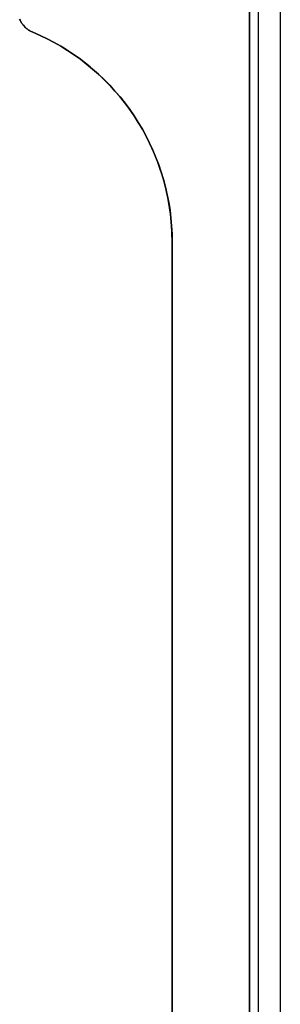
# Model space of a CAD drawing. Extents: x 852 to 2339, y -263 to 263.
# Tile 30 of 37: x 1839 to 1873, y 0 to 127. Entities that reach past the tile are written whole.
import ezdxf

# ---------------------------------------------------------------- set-up
doc = ezdxf.new("R2010")
doc.units = 0
doc.layers.add('PREDEFINITO', color=7, linetype='CONTINUOUS')

msp = doc.modelspace()

# ---------------------------------------------------------------- linework, layer by layer
at = {"layer": 'PREDEFINITO'}
for p, q in [((1869.03, 98.53, 435), (1869.03, 142.55, 435)), ((1869.03, 98.53, 436), (1869.03, 142.55, 436)), ((1869.03, 98.53, 380), (1869.03, 142.55, 380)), ((1869.03, 98.53, 435), (1869.03, 142.55, 435)), ((1869.03, 142.55, 407.5), (1869.03, 98.53, 407.5)), ((1869.03, 142.55, 380), (1869.03, 98.53, 380)), ((1870.2, -232.83, 438.83), (1870.2, 142.55, 438.83)), ((1873.03, -232.83, 440), (1873.03, 142.55, 440)), ((1839.29, 127.25, 380), (1839.34, 127.15, 380)), ((1839.29, 127.25, 435), (1839.34, 127.15, 435)), ((1839.34, 127.15, 407.5), (1839.29, 127.25, 407.5)), ((1839.34, 127.15, 380), (1839.39, 127.05, 380)), ((1839.34, 127.15, 435), (1839.39, 127.05, 435)), ((1839.39, 127.05, 407.5), (1839.34, 127.15, 407.5)), ((1839.39, 127.05, 380), (1839.44, 126.95, 380)), ((1839.39, 127.05, 435), (1839.44, 126.95, 435)), ((1839.44, 126.95, 407.5), (1839.39, 127.05, 407.5)), ((1839.44, 126.95, 380), (1839.5, 126.85, 380)), ((1839.44, 126.95, 435), (1839.5, 126.85, 435)), ((1839.5, 126.85, 407.5), (1839.44, 126.95, 407.5)), ((1839.5, 126.85, 380), (1839.56, 126.76, 380)), ((1839.5, 126.85, 435), (1839.56, 126.76, 435)), ((1839.56, 126.76, 407.5), (1839.5, 126.85, 407.5)), ((1839.56, 126.76, 380), (1839.62, 126.67, 380)), ((1839.56, 126.76, 435), (1839.62, 126.67, 435)), ((1839.62, 126.67, 407.5), (1839.56, 126.76, 407.5)), ((1839.62, 126.67, 380), (1839.69, 126.58, 380)), ((1839.62, 126.67, 435), (1839.69, 126.58, 435)), ((1839.69, 126.58, 407.5), (1839.62, 126.67, 407.5)), ((1839.69, 126.58, 380), (1839.76, 126.49, 380)), ((1839.69, 126.58, 435), (1839.76, 126.49, 435)), ((1839.76, 126.49, 407.5), (1839.69, 126.58, 407.5)), ((1839.76, 126.49, 380), (1839.83, 126.4, 380)), ((1839.76, 126.49, 435), (1839.83, 126.4, 435)), ((1839.83, 126.4, 407.5), (1839.76, 126.49, 407.5)), ((1839.83, 126.4, 380), (1839.91, 126.32, 380)), ((1839.83, 126.4, 435), (1839.91, 126.32, 435)), ((1839.91, 126.32, 407.5), (1839.83, 126.4, 407.5)), ((1839.91, 126.32, 380), (1839.99, 126.24, 380)), ((1839.91, 126.32, 435), (1839.99, 126.24, 435)), ((1839.99, 126.24, 407.5), (1839.91, 126.32, 407.5)), ((1839.99, 126.24, 380), (1840.07, 126.17, 380)), ((1839.99, 126.24, 435), (1840.07, 126.17, 435)), ((1840.07, 126.17, 407.5), (1839.99, 126.24, 407.5)), ((1840.07, 126.17, 380), (1840.15, 126.09, 380)), ((1840.07, 126.17, 435), (1840.15, 126.09, 435)), ((1840.15, 126.09, 407.5), (1840.07, 126.17, 407.5)), ((1840.15, 126.09, 380), (1840.24, 126.02, 380)), ((1840.15, 126.09, 435), (1840.24, 126.02, 435)), ((1840.24, 126.02, 407.5), (1840.15, 126.09, 407.5)), ((1840.24, 126.02, 380), (1840.32, 125.95, 380)), ((1840.24, 126.02, 435), (1840.32, 125.95, 435)), ((1840.32, 125.95, 407.5), (1840.24, 126.02, 407.5)), ((1840.32, 125.95, 380), (1840.41, 125.89, 380)), ((1840.32, 125.95, 435), (1840.41, 125.89, 435)), ((1840.41, 125.89, 407.5), (1840.32, 125.95, 407.5)), ((1840.41, 125.89, 380), (1840.51, 125.83, 380)), ((1840.41, 125.89, 435), (1840.51, 125.83, 435)), ((1840.51, 125.83, 407.5), (1840.41, 125.89, 407.5)), ((1840.51, 125.83, 380), (1840.6, 125.77, 380)), ((1840.51, 125.83, 435), (1840.6, 125.77, 435)), ((1840.6, 125.77, 407.5), (1840.51, 125.83, 407.5)), ((1840.6, 125.77, 380), (1840.7, 125.71, 380)), ((1840.6, 125.77, 435), (1840.7, 125.71, 435)), ((1840.7, 125.71, 407.5), (1840.6, 125.77, 407.5)), ((1840.7, 125.71, 380), (1840.8, 125.66, 380)), ((1840.7, 125.71, 435), (1840.8, 125.66, 435)), ((1840.8, 125.66, 407.5), (1840.7, 125.71, 407.5)), ((1840.8, 125.66, 380), (1840.9, 125.61, 380)), ((1840.8, 125.66, 435), (1840.9, 125.61, 435)), ((1840.9, 125.61, 407.5), (1840.8, 125.66, 407.5)), ((1840.9, 125.61, 380), (1841, 125.57, 380)), ((1840.9, 125.61, 435), (1841, 125.57, 435)), ((1841, 125.57, 407.5), (1840.9, 125.61, 407.5)), ((1841, 125.57, 380), (1841.93, 125.16, 380)), ((1841, 125.57, 435), (1841.93, 125.16, 435)), ((1841.93, 125.16, 407.5), (1841, 125.57, 407.5)), ((1841, 125.57, 380), (1841, 125.57, 435)), ((1841.93, 125.16, 380), (1842.84, 124.73, 380)), ((1841.93, 125.16, 435), (1842.84, 124.73, 435)), ((1842.84, 124.73, 407.5), (1841.93, 125.16, 407.5)), ((1842.84, 124.73, 380), (1843.74, 124.26, 380)), ((1842.84, 124.73, 435), (1843.74, 124.26, 435)), ((1843.74, 124.26, 407.5), (1842.84, 124.73, 407.5)), ((1843.74, 124.26, 380), (1844.62, 123.76, 380)), ((1843.74, 124.26, 435), (1844.62, 123.76, 435)), ((1844.62, 123.76, 407.5), (1843.74, 124.26, 407.5)), ((1844.62, 123.76, 380), (1845.49, 123.23, 380)), ((1844.62, 123.76, 435), (1845.49, 123.23, 435)), ((1845.49, 123.23, 407.5), (1844.62, 123.76, 407.5)), ((1845.49, 123.23, 380), (1846.33, 122.67, 380)), ((1845.49, 123.23, 435), (1846.33, 122.67, 435)), ((1846.33, 122.67, 407.5), (1845.49, 123.23, 407.5)), ((1846.33, 122.67, 380), (1847.16, 122.08, 380)), ((1846.33, 122.67, 435), (1847.16, 122.08, 435)), ((1847.16, 122.08, 407.5), (1846.33, 122.67, 407.5)), ((1847.16, 122.08, 380), (1847.96, 121.46, 380)), ((1847.16, 122.08, 435), (1847.96, 121.46, 435)), ((1847.96, 121.46, 407.5), (1847.16, 122.08, 407.5)), ((1847.96, 121.46, 380), (1848.74, 120.82, 380)), ((1847.96, 121.46, 435), (1848.74, 120.82, 435)), ((1848.74, 120.82, 407.5), (1847.96, 121.46, 407.5)), ((1848.74, 120.82, 380), (1849.5, 120.15, 380)), ((1848.74, 120.82, 435), (1849.5, 120.15, 435)), ((1849.5, 120.15, 407.5), (1848.74, 120.82, 407.5)), ((1849.5, 120.15, 380), (1850.24, 119.45, 380)), ((1849.5, 120.15, 435), (1850.24, 119.45, 435)), ((1850.24, 119.45, 407.5), (1849.5, 120.15, 407.5)), ((1850.24, 119.45, 380), (1850.95, 118.73, 380)), ((1850.24, 119.45, 435), (1850.95, 118.73, 435)), ((1850.95, 118.73, 407.5), (1850.24, 119.45, 407.5)), ((1850.95, 118.73, 380), (1851.63, 117.98, 380)), ((1850.95, 118.73, 435), (1851.63, 117.98, 435)), ((1851.63, 117.98, 407.5), (1850.95, 118.73, 407.5)), ((1851.63, 117.98, 380), (1852.29, 117.22, 380)), ((1851.63, 117.98, 435), (1852.29, 117.22, 435)), ((1852.29, 117.22, 407.5), (1851.63, 117.98, 407.5)), ((1852.29, 117.22, 380), (1852.93, 116.42, 380)), ((1852.29, 117.22, 435), (1852.93, 116.42, 435)), ((1852.93, 116.42, 407.5), (1852.29, 117.22, 407.5)), ((1852.93, 116.42, 380), (1853.53, 115.61, 380)), ((1852.93, 116.42, 435), (1853.53, 115.61, 435)), ((1853.53, 115.61, 407.5), (1852.93, 116.42, 407.5)), ((1853.53, 115.61, 380), (1854.11, 114.78, 380)), ((1853.53, 115.61, 435), (1854.11, 114.78, 435)), ((1854.11, 114.78, 407.5), (1853.53, 115.61, 407.5)), ((1854.11, 114.78, 380), (1854.65, 113.93, 380)), ((1854.11, 114.78, 435), (1854.65, 113.93, 435)), ((1854.65, 113.93, 407.5), (1854.11, 114.78, 407.5)), ((1854.65, 113.93, 380), (1855.17, 113.06, 380)), ((1854.65, 113.93, 435), (1855.17, 113.06, 435)), ((1855.17, 113.06, 407.5), (1854.65, 113.93, 407.5)), ((1855.17, 113.06, 380), (1855.66, 112.17, 380)), ((1855.17, 113.06, 435), (1855.66, 112.17, 435)), ((1855.66, 112.17, 407.5), (1855.17, 113.06, 407.5)), ((1855.66, 112.17, 380), (1856.11, 111.26, 380)), ((1855.66, 112.17, 435), (1856.11, 111.26, 435)), ((1856.11, 111.26, 407.5), (1855.66, 112.17, 407.5)), ((1856.11, 111.26, 380), (1856.54, 110.34, 380)), ((1856.11, 111.26, 435), (1856.54, 110.34, 435)), ((1856.54, 110.34, 407.5), (1856.11, 111.26, 407.5)), ((1856.54, 110.34, 380), (1856.93, 109.41, 380)), ((1856.54, 110.34, 435), (1856.93, 109.41, 435)), ((1856.93, 109.41, 407.5), (1856.54, 110.34, 407.5)), ((1856.93, 109.41, 380), (1857.29, 108.46, 380)), ((1856.93, 109.41, 435), (1857.29, 108.46, 435)), ((1857.29, 108.46, 407.5), (1856.93, 109.41, 407.5)), ((1857.29, 108.46, 380), (1857.62, 107.5, 380)), ((1857.29, 108.46, 435), (1857.62, 107.5, 435)), ((1857.62, 107.5, 407.5), (1857.29, 108.46, 407.5)), ((1857.62, 107.5, 380), (1857.91, 106.53, 380)), ((1857.62, 107.5, 435), (1857.91, 106.53, 435)), ((1857.91, 106.53, 407.5), (1857.62, 107.5, 407.5)), ((1857.91, 106.53, 380), (1858.17, 105.55, 380)), ((1857.91, 106.53, 435), (1858.17, 105.55, 435)), ((1858.17, 105.55, 407.5), (1857.91, 106.53, 407.5)), ((1858.17, 105.55, 380), (1858.4, 104.57, 380)), ((1858.17, 105.55, 435), (1858.4, 104.57, 435)), ((1858.4, 104.57, 407.5), (1858.17, 105.55, 407.5)), ((1858.4, 104.57, 380), (1858.59, 103.57, 380)), ((1858.4, 104.57, 435), (1858.59, 103.57, 435)), ((1858.59, 103.57, 407.5), (1858.4, 104.57, 407.5)), ((1858.59, 103.57, 380), (1858.75, 102.57, 380)), ((1858.59, 103.57, 435), (1858.75, 102.57, 435)), ((1858.75, 102.57, 407.5), (1858.59, 103.57, 407.5)), ((1858.75, 102.57, 380), (1858.87, 101.56, 380)), ((1858.75, 102.57, 435), (1858.87, 101.56, 435)), ((1858.87, 101.56, 407.5), (1858.75, 102.57, 407.5)), ((1858.87, 101.56, 380), (1858.96, 100.56, 380)), ((1858.87, 101.56, 435), (1858.96, 100.56, 435)), ((1858.96, 100.56, 407.5), (1858.87, 101.56, 407.5)), ((1858.96, 100.56, 380), (1859.01, 99.54, 380)), ((1858.96, 100.56, 435), (1859.01, 99.54, 435)), ((1859.01, 99.54, 407.5), (1858.96, 100.56, 407.5)), ((1859.01, 99.54, 380), (1859.03, 98.53, 380)), ((1859.01, 99.54, 435), (1859.03, 98.53, 435)), ((1859.03, 98.53, 407.5), (1859.01, 99.54, 407.5)), ((1859.03, 98.53, 380), (1859.03, -192.83, 380)), ((1859.03, 98.53, 435), (1859.03, -192.83, 435)), ((1859.03, -192.83, 407.5), (1859.03, 98.53, 407.5)), ((1859.03, 98.53, 380), (1859.03, 98.53, 435)), ((1859.03, 98.53, 380), (1859.03, -192.83, 380)), ((1869.03, -192.83, 435), (1869.03, 98.53, 435)), ((1869.03, -192.83, 436), (1869.03, 98.53, 436)), ((1869.03, 98.53, 435), (1869.03, 98.53, 436)), ((1869.03, -192.83, 380), (1869.03, 98.53, 380)), ((1869.03, -192.83, 435), (1869.03, 98.53, 435)), ((1869.03, 98.53, 407.5), (1869.03, -192.83, 407.5)), ((1869.03, 98.53, 380), (1869.03, 98.53, 435)), ((1869.03, 98.53, 380), (1869.03, -192.83, 380))]:
    msp.add_line(p, q, dxfattribs=at)
at = {"layer": 'PREDEFINITO', "extrusion": (4.34339e-06, 1.04241e-05, 1)}
msp.add_arc((1842.23, 128.53, 380.01), 3.21, 203.5816, 247.3801, dxfattribs=at)
at = {"layer": 'PREDEFINITO'}
msp.add_arc((1829.73, 98.53, 380), 29.29, 0, 67.3801, dxfattribs=at)

doc.saveas('drawing.dxf')
